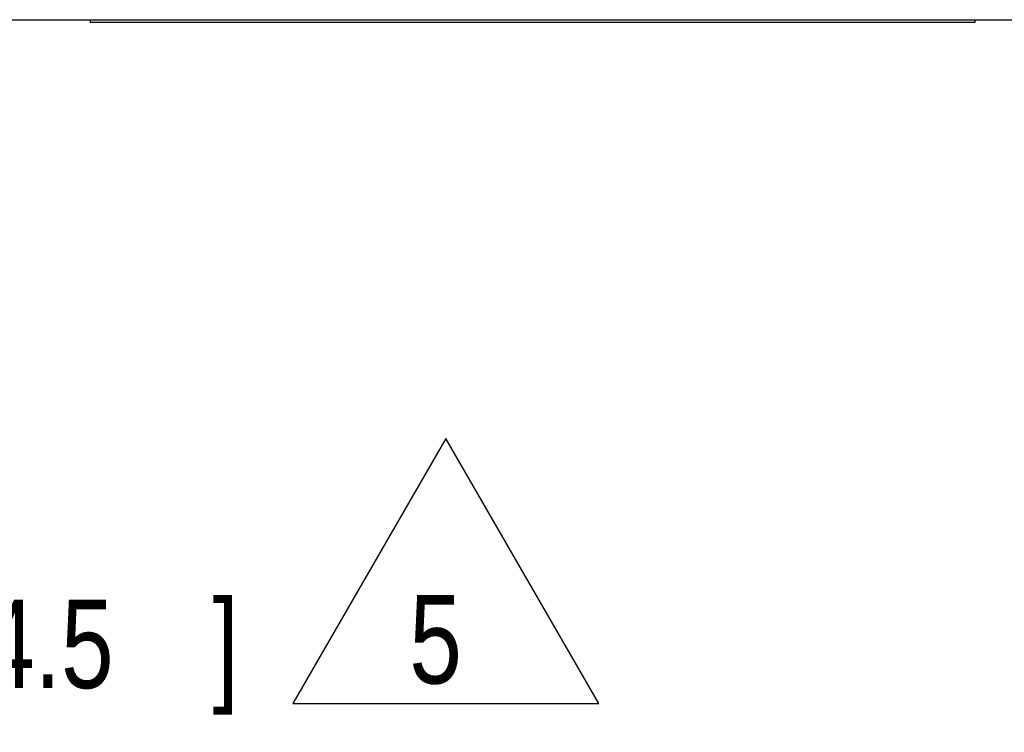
# Model space of a CAD drawing. Header units: inches. Extents: x 0 to 34, y 0 to 22.
# Tile 5 of 118: x 5.7 to 7.1, y 4.1 to 5.1. Entities that reach past the tile are written whole.
import ezdxf

# ---------------------------------------------------------------- set-up
doc = ezdxf.new("R2010")
doc.units = ezdxf.units.IN
doc.header["$LTSCALE"] = 1.87
doc.header["$MEASUREMENT"] = 0
doc.layers.get('0').update_dxf_attribs({"linetype": 'CONTINUOUS'})
doc.layers.add('DETAIL', color=7, linetype='CONTINUOUS')
doc.layers.add('DIMENSIONS', color=7, linetype='CONTINUOUS')
doc.styles.get("Standard").update_dxf_attribs({"font": 'txt', "width": 0.8})
doc.dimstyles.new('DIMSTYLE_1', dxfattribs={"dimtxt": 0.125, "dimasz": 0.18, "dimexe": 0.18, "dimexo": 0.0625, "dimgap": 0.09, "dimtad": 0, "dimtih": 1, "dimtoh": 1, "dimlfac": 4, "dimzin": 4, "dimdsep": 46, "dimtxsty": 'STANDARD', "dimblk": '_FILLED', "dimblk1": '_FILLED', "dimblk2": '_FILLED', "dimcen": 0.09, "dimadec": 0, "dimazin": 0, "dimtp": 0.02, "dimtm": 0.02, "dimtfac": 1, "dimtofl": 0, "dimtmove": 0, "dimatfit": 3, "dimldrblk": '_FILLED', "dimfxl": 1, "dimtolj": 1, "dimtzin": 4, "dimarcsym": 0})

# ---------------------------------------------------------------- blocks, each defined once
blk = doc.blocks.new('_FILLED')
at = {"color": 0, "linetype": 'BYBLOCK'}
blk.add_solid([(0, 0), (-1, 0.1736), (-1, -0.1736)], dxfattribs=at)
blk = doc.blocks.new('*D0')
at = {"layer": 'DIMENSIONS', "color": 2, "linetype": 'CONTINUOUS'}
for p, q in [((4.088, 5.0762), (4.088, 4.1309)), ((4.5255, 5.0762), (4.5255, 4.1309)), ((4.088, 4.2559), (3.728, 4.2559)), ((4.5255, 4.2559), (4.886, 4.2559))]:
    blk.add_line(p, q, dxfattribs=at)
at = {"layer": 'DIMENSIONS', "color": 2, "linetype": 'CONTINUOUS', "xscale": 0.18, "yscale": 0.18, "zscale": 0.18}
blk.add_blockref('_FILLED', (4.088, 4.2559), dxfattribs=at)
at = {"layer": 'DIMENSIONS', "color": 2, "linetype": 'CONTINUOUS', "xscale": 0.18, "yscale": 0.18, "zscale": 0.18, "rotation": 180}
blk.add_blockref('_FILLED', (4.5255, 4.2559), dxfattribs=at)
at = {"layer": 'DIMENSIONS', "color": 2, "linetype": 'CONTINUOUS', "width": 0.8}
for s, p in [('[', (5.4735, 4.1934)), (']', (5.9735, 4.1934)), ('1.75', (4.9485, 4.1934)), ('44.5', (5.5735, 4.1934))]:
    blk.add_text(s, height=0.125, dxfattribs=at).set_placement(p)
blk = doc.blocks.new('FLAG_TRIANGLE_BL4', base_point=(6.3032, 4.3589))
at = {"layer": 'DETAIL', "color": 2, "linetype": 'CONTINUOUS'}
for p, q in [((6.3032, 4.5462), (6.0869, 4.1716)), ((6.5195, 4.1716), (6.3032, 4.5462)), ((6.0869, 4.1716), (6.5195, 4.1716))]:
    blk.add_line(p, q, dxfattribs=at)
at = {"layer": 'DETAIL', "color": 2, "linetype": 'CONTINUOUS', "width": 0.8}
blk.add_text('5', height=0.125, dxfattribs=at).set_placement((6.2515, 4.1999))

msp = doc.modelspace()

# ---------------------------------------------------------------- linework, layer by layer
at = {"color": 7, "linetype": 'CONTINUOUS'}
for p, q in [((4.543, 5.1387), (8.758, 5.1387)), ((5.8005, 5.1387), (5.8005, 5.1349)), ((7.0505, 5.1349), (5.8005, 5.1349)), ((7.0505, 5.1387), (7.0505, 5.1349))]:
    msp.add_line(p, q, dxfattribs=at)

# ---------------------------------------------------------------- block references
at = {"layer": 'DETAIL', "color": 2, "linetype": 'CONTINUOUS'}
msp.add_blockref('FLAG_TRIANGLE_BL4', (6.3032, 4.3589), dxfattribs=at)

# ---------------------------------------------------------------- dimensions: what is measured, and where the dimension line sits
at = {"layer": 'DIMENSIONS', "color": 2, "linetype": 'CONTINUOUS'}
dim = msp.add_linear_dim(base=(4.088, 4.2559), p1=(4.5255, 5.0762), p2=(4.088, 5.0762), angle=180, dimstyle='DIMSTYLE_1', dxfattribs=at)
dim.commit()
dim.dimension.update_dxf_attribs({"geometry": '*D0', "text_midpoint": (5.511, 4.2559), "dimtype": 160})

doc.saveas('drawing.dxf')
